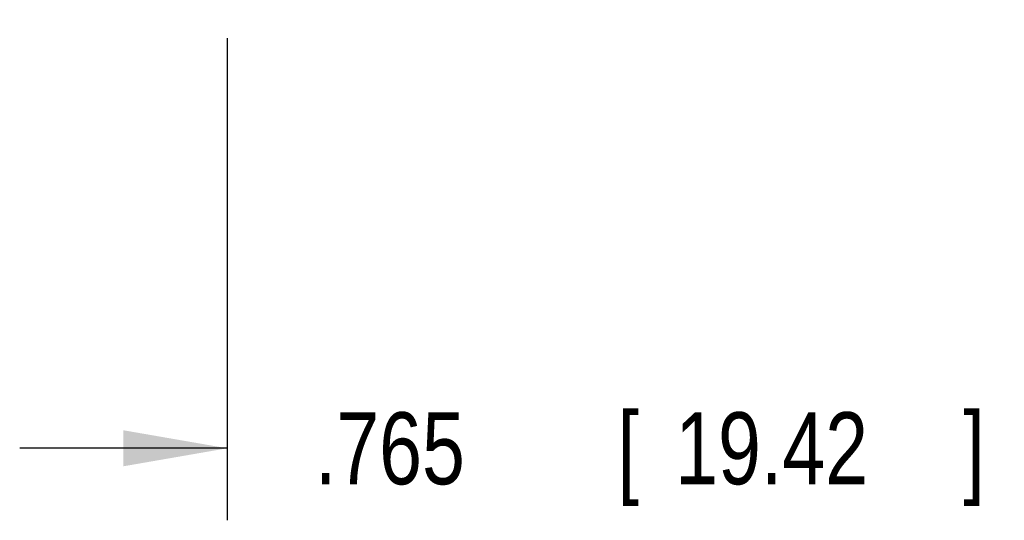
# Model space of a CAD drawing. Header units: inches. Extents: x 0 to 34, y 0 to 22.
# Tile 24 of 41: x 21.3 to 23, y 6 to 6.8. Entities that reach past the tile are written whole.
import ezdxf

# ---------------------------------------------------------------- set-up
doc = ezdxf.new("R2010")
doc.units = ezdxf.units.IN
doc.header["$LTSCALE"] = 1.87
doc.header["$MEASUREMENT"] = 0
doc.layers.get('0').update_dxf_attribs({"linetype": 'CONTINUOUS'})
doc.layers.add('DIMENSIONS', color=7, linetype='CONTINUOUS')
doc.styles.get("Standard").update_dxf_attribs({"font": 'txt', "width": 0.8})
doc.dimstyles.new('DIMSTYLE_2', dxfattribs={"dimtxt": 0.125, "dimasz": 0.18, "dimexe": 0.18, "dimexo": 0.0625, "dimgap": 0.09, "dimtad": 0, "dimtih": 1, "dimtoh": 1, "dimdec": 3, "dimlfac": 0.5, "dimzin": 4, "dimdsep": 46, "dimtxsty": 'STANDARD', "dimblk": '_FILLED', "dimblk1": '_FILLED', "dimblk2": '_FILLED', "dimcen": 0.09, "dimadec": 0, "dimazin": 0, "dimtp": 0.001, "dimtm": 0.001, "dimtfac": 1, "dimtdec": 3, "dimtofl": 0, "dimtmove": 0, "dimatfit": 3, "dimldrblk": '_FILLED', "dimfxl": 1, "dimtolj": 1, "dimtzin": 4, "dimarcsym": 0})

# ---------------------------------------------------------------- blocks, each defined once
blk = doc.blocks.new('_FILLED')
at = {"color": 0, "linetype": 'BYBLOCK'}
blk.add_solid([(0, 0), (-1, 0.1736), (-1, -0.1736)], dxfattribs=at)
blk = doc.blocks.new('*D2')
at = {"layer": 'DIMENSIONS', "color": 2, "linetype": 'CONTINUOUS'}
for p, q in [((23.1457, 6.8419), (23.1457, 5.9734)), ((21.6166, 6.8096), (21.6166, 5.9734)), ((21.6166, 6.0984), (21.2566, 6.0984)), ((23.1457, 6.0984), (23.5057, 6.0984))]:
    blk.add_line(p, q, dxfattribs=at)
at = {"layer": 'DIMENSIONS', "color": 2, "linetype": 'CONTINUOUS', "xscale": 0.18, "yscale": 0.18, "zscale": 0.18}
blk.add_blockref('_FILLED', (21.6166, 6.0984), dxfattribs=at)
at = {"layer": 'DIMENSIONS', "color": 2, "linetype": 'CONTINUOUS', "xscale": 0.18, "yscale": 0.18, "zscale": 0.18, "rotation": 180}
blk.add_blockref('_FILLED', (23.1457, 6.0984), dxfattribs=at)
at = {"layer": 'DIMENSIONS', "color": 2, "linetype": 'CONTINUOUS', "width": 0.8}
for s, p in [('[', (22.2936, 6.0359)), (']', (22.8936, 6.0359)), ('.765', (21.7686, 6.0359)), ('19.42', (22.3936, 6.0359))]:
    blk.add_text(s, height=0.125, dxfattribs=at).set_placement(p)

msp = doc.modelspace()

# ---------------------------------------------------------------- dimensions: what is measured, and where the dimension line sits
at = {"layer": 'DIMENSIONS', "color": 2, "linetype": 'CONTINUOUS'}
dim = msp.add_linear_dim(base=(21.6166, 6.0984), p1=(23.1457, 6.8419), p2=(21.6166, 6.8096), angle=180, dimstyle='DIMSTYLE_2', dxfattribs=at)
dim.commit()
dim.dimension.update_dxf_attribs({"geometry": '*D2', "text_midpoint": (22.3811, 6.0984), "dimtype": 160})

doc.saveas('drawing.dxf')
